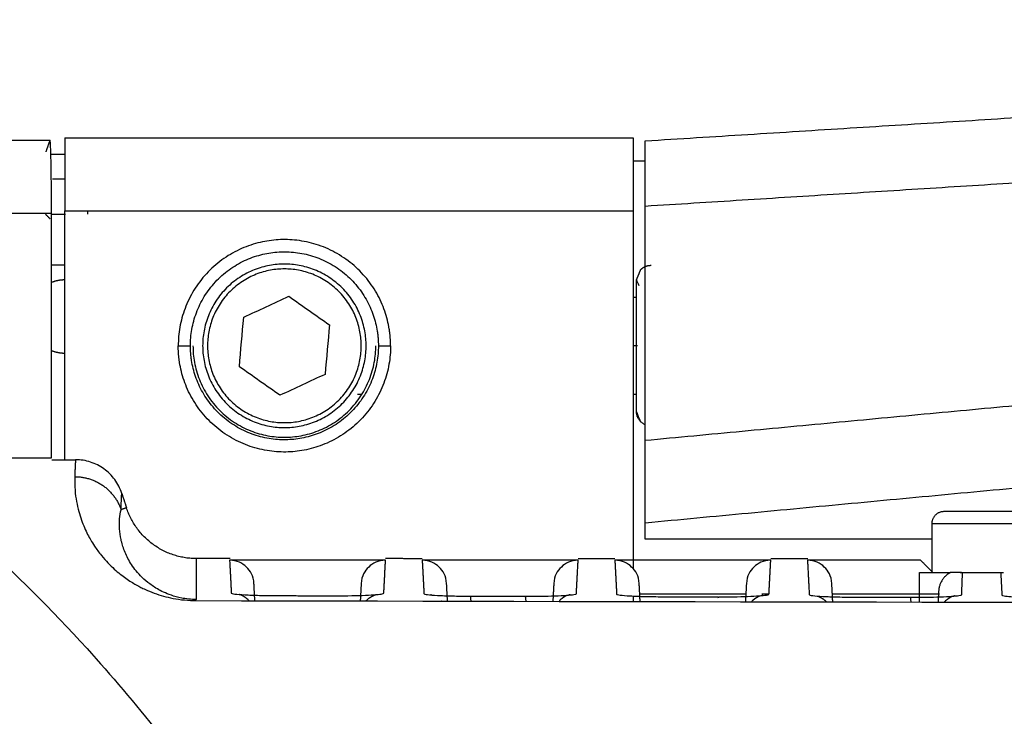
# Model space of a CAD drawing. Header units: millimetres. Extents: x 4946 to 6276, y -4769 to -3439.
# Tile 163 of 195: x 5809 to 5850, y -3577 to -3549. Entities that reach past the tile are written whole.
import ezdxf

# ---------------------------------------------------------------- set-up
doc = ezdxf.new("R2010")
doc.units = ezdxf.units.MM
doc.layers.add('ROXX_NEOmini_FIXTURE', color=7, linetype='Continuous', true_color=0x000000)
doc.dimstyles.get("Standard").update_dxf_attribs({"dimscale": 10, "dimtxt": 2.5, "dimasz": 3, "dimexe": 1, "dimexo": 0.5, "dimgap": 0.8, "dimtad": 1, "dimtoh": 1, "dimdec": 1, "dimzin": 1, "dimdsep": 46, "dimtxsty": 'Standard', "dimblk": 'OPEN90', "dimcen": 2.5, "dimadec": 1, "dimazin": 1, "dimtfac": 1, "dimtdec": 4, "dimtix": 1, "dimtofl": 0, "dimtmove": 1, "dimatfit": 3, "dimldrblk": 'OPEN90', "dimfxl": 1, "dimtolj": 1, "dimtzin": 1, "dimarcsym": 0})

# ---------------------------------------------------------------- blocks, each defined once
blk = doc.blocks.new('*D12')
at = {"layer": 'Defpoints', "color": 0}
for p in [(6100.942, -3512.809), (5770.942, -3594.55), (6100.942, -3594.55)]:
    blk.add_point(p, dxfattribs=at)
at = {"layer": 'ROXX_NEOmini_FIXTURE', "color": 0, "lineweight": -2}
for p, q in [((5770.942, -3588.549), (5770.942, -3509.809)), ((6100.942, -3588.549), (6100.942, -3509.809)), ((5776.943, -3512.809), (6094.941, -3512.809))]:
    blk.add_line(p, q, dxfattribs=at)
at = {"layer": 'ROXX_NEOmini_FIXTURE', "color": 0}
for points in [[(5776.943, -3511.809), (5776.943, -3513.809), (5770.942, -3512.809)], [(6094.941, -3513.809), (6094.941, -3511.809), (6100.942, -3512.809)]]:
    blk.add_solid(points, dxfattribs=at)
at = {"layer": 'ROXX_NEOmini_FIXTURE', "color": 0, "insert": (5935.942, -3505.908), "char_height": 9.0015, "attachment_point": 5}
blk.add_mtext('\\A1;330.0', dxfattribs=at)

msp = doc.modelspace()

# ---------------------------------------------------------------- linework, layer by layer
at = {"layer": 'ROXX_NEOmini_FIXTURE', "color": 18, "true_color": 0x000000}
for points in [[(5835.139, -3553.575), (5851.956, -3552.519), (5868.774, -3551.462)], [(5835.139, -3553.575), (5851.956, -3552.519), (5868.774, -3551.462)], [(5802.638, -3553.548), (5806.681, -3553.548), (5810.723, -3553.548)], [(5802.638, -3553.548), (5806.681, -3553.548), (5810.723, -3553.548)], [(5810.719, -3553.553), (5810.637, -3553.787), (5810.554, -3554.021)], [(5810.719, -3553.553), (5810.637, -3553.787), (5810.554, -3554.021)], [(5811.338, -3553.448), (5822.988, -3553.448), (5834.638, -3553.448)], [(5811.338, -3553.448), (5822.988, -3553.448), (5834.638, -3553.448)], [(5811.343, -3554.14), (5811.052, -3554.14), (5810.76, -3554.14)], [(5811.343, -3554.14), (5811.052, -3554.14), (5810.76, -3554.14)], [(5834.638, -3554.393), (5834.889, -3554.393), (5835.139, -3554.393)], [(5834.638, -3554.393), (5834.889, -3554.393), (5835.139, -3554.393)]]:
    msp.add_open_spline(points, degree=2, dxfattribs=at)
at = {"layer": 'ROXX_NEOmini_FIXTURE', "color": 18, "lineweight": -3, "true_color": 0x000000}
for points, knots in [([(5810.786, -3556.548), (5810.786, -3556.209), (5810.783, -3555.571), (5810.774, -3554.692), (5810.759, -3554.017), (5810.741, -3553.628), (5810.729, -3553.547), (5810.723, -3553.548)], [0, 0, 0, 0, 0.989402, 1.978805, 2.968207, 3.957609, 4.772121, 4.772121, 4.772121, 4.772121]), ([(5835.138, -3556.261), (5835.138, -3555.684), (5835.138, -3554.912), (5835.138, -3554.121), (5835.138, -3553.685), (5835.138, -3553.574), (5835.138, -3553.575)], [-5.596934, -5.596934, -5.596934, -5.596934, -4.197701, -2.798467, -1.399234, -0.31475, -0.31475, -0.31475, -0.31475]), ([(5803.338, -3566.577), (5803.837, -3566.902), (5805.329, -3567.93), (5808.308, -3570.317), (5811.742, -3573.743), (5814.25, -3576.674), (5815.229, -3577.943), (5815.256, -3577.977)], [0, 0, 0, 0, 7.154659, 21.463979, 42.927959, 57.23728, 57.635413, 57.635413, 57.635413, 57.635413]), ([(5811.739, -3567.344), (5811.735, -3567.537), (5811.742, -3567.905), (5811.808, -3568.373), (5811.901, -3568.776), (5812.012, -3569.127), (5812.137, -3569.44), (5812.268, -3569.716), (5812.399, -3569.95), (5812.518, -3570.155), (5812.842, -3570.601), (5813.102, -3570.886), (5813.364, -3571.14), (5813.608, -3571.344), (5813.838, -3571.515), (5814.057, -3571.659), (5814.259, -3571.779), (5814.47, -3571.89), (5814.597, -3571.954), (5815.004, -3572.126), (5815.383, -3572.245), (5815.753, -3572.334), (5816.241, -3572.409), (5816.562, -3572.422), (5816.721, -3572.423)], [0, 0, 0, 0, 1.3332, 2.666428, 3.999657, 5.332885, 6.666114, 7.999342, 9.332571, 10.665799, 11.999028, 13.332256, 14.665485, 15.998713, 17.331942, 18.66517, 19.998399, 21.331627, 22.664856, 23.998084, 25.331313, 26.664541, 27.99777, 29.330998, 29.330998, 29.330998, 29.330998]), ([(5816.738, -3572.381), (5816.506, -3572.38), (5816.089, -3572.327), (5815.552, -3572.169), (5815.102, -3571.947), (5814.718, -3571.676), (5814.331, -3571.318), (5814.004, -3570.881), (5813.761, -3570.383), (5813.624, -3569.914), (5813.547, -3569.329), (5813.584, -3568.937), (5813.637, -3568.697)], [-28.439215, -28.439215, -28.439215, -28.439215, -27.550489, -26.661764, -24.884313, -23.106862, -21.329411, -17.774509, -14.219607, -10.664705, -7.109804, 0, 0, 0, 0]), ([(5819.09, -3571.723), (5819.073, -3571.407), (5818.819, -3571.007), (5818.408, -3570.772), (5818.091, -3570.772)], [0, 0, 0, 0, 0.791333, 1.582667, 1.582667, 1.582667, 1.582667]), ([(5826.99, -3571.723), (5826.973, -3571.407), (5826.719, -3571.007), (5826.308, -3570.772), (5825.991, -3570.772)], [0, 0, 0, 0, 0.791334, 1.582667, 1.582667, 1.582667, 1.582667]), ([(5834.89, -3571.723), (5834.873, -3571.407), (5834.619, -3571.007), (5834.208, -3570.772), (5833.891, -3570.772)], [0, 0, 0, 0, 0.791334, 1.582667, 1.582667, 1.582667, 1.582667]), ([(5842.79, -3571.723), (5842.773, -3571.407), (5842.519, -3571.007), (5842.108, -3570.772), (5841.791, -3570.772)], [0, 0, 0, 0, 0.791334, 1.582667, 1.582667, 1.582667, 1.582667]), ([(5832.057, -3572.188), (5832.057, -3572.186), (5831.865, -3572.21), (5831.651, -3572.398), (5831.638, -3572.409), (5831.625, -3572.421), (5831.613, -3572.433)], [3.06216, 3.06216, 3.06216, 3.06216, 3.9015669, 3.9015669, 3.9015669, 3.9553486, 3.9553486, 3.9553486, 3.9553486]), ([(5838.146, -3572.271), (5838.357, -3572.271), (5838.771, -3572.268), (5839.357, -3572.254), (5839.831, -3572.23), (5840.139, -3572.2), (5840.212, -3572.178), (5840.213, -3572.166)], [0.03528, 0.03528, 0.03528, 0.03528, 0.655362, 1.310723, 1.966085, 2.621446, 3.276808, 3.276808, 3.276808, 3.276808]), ([(5839.956, -3572.209), (5839.956, -3572.207), (5839.764, -3572.231), (5839.55, -3572.419), (5839.536, -3572.431), (5839.523, -3572.443), (5839.51, -3572.456)], [3.0544263, 3.0544263, 3.0544263, 3.0544263, 3.893419, 3.893419, 3.893419, 3.950704, 3.950704, 3.950704, 3.950704]), ([(5847.855, -3572.229), (5847.855, -3572.227), (5847.663, -3572.251), (5847.449, -3572.438), (5847.434, -3572.451), (5847.42, -3572.465), (5847.406, -3572.478)], [3.0466946, 3.0466946, 3.0466946, 3.0466946, 3.8852731, 3.8852731, 3.8852731, 3.9468148, 3.9468148, 3.9468148, 3.9468148])]:
    msp.add_open_spline(points, degree=3, knots=knots, dxfattribs=at)
at = {"layer": 'ROXX_NEOmini_FIXTURE', "color": 18, "true_color": 0x000000}
msp.add_rational_spline([(5811.338, -3553.448), (5811.338, -3553.448), (5811.338, -3556.448)], [1, 0.707106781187, 1], degree=2, dxfattribs=at)
msp.add_rational_spline([(5811.338, -3553.448), (5811.338, -3553.448), (5811.338, -3556.448)], [1, 0.707106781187, 1], degree=2, dxfattribs=at)
msp.add_rational_spline([(5834.638, -3553.448), (5834.638, -3553.448), (5834.638, -3554.327), (5834.638, -3555.205), (5834.638, -3556.448)], [1, 0.923879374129, 1, 0.923879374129, 1], degree=2, knots=[0.178019, 0.178019, 0.178019, 2.534216, 2.534216, 4.890413, 4.890413, 4.890413], dxfattribs=at)
msp.add_rational_spline([(5834.638, -3553.448), (5834.638, -3553.448), (5834.638, -3554.327), (5834.638, -3555.205), (5834.638, -3556.448)], [1, 0.923879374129, 1, 0.923879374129, 1], degree=2, knots=[0.178019, 0.178019, 0.178019, 2.534216, 2.534216, 4.890413, 4.890413, 4.890413], dxfattribs=at)
at = {"layer": 'ROXX_NEOmini_FIXTURE', "color": 18, "lineweight": -3, "true_color": 0x000000}
for points, degree in [([(5866.954, -3554.262), (5851.046, -3555.261), (5835.138, -3556.261)], 2), ([(5810.824, -3555.134), (5811.088, -3555.134), (5811.353, -3555.134)], 2), ([(5811.338, -3566.648), (5811.338, -3561.548), (5811.338, -3556.448)], 2), ([(5811.338, -3556.448), (5822.988, -3556.448), (5834.638, -3556.448)], 2), ([(5812.283, -3556.582), (5812.283, -3556.515), (5812.283, -3556.448)], 2), ([(5834.638, -3556.448), (5834.638, -3563.769), (5834.638, -3571.09)], 2), ([(5835.138, -3565.864), (5835.138, -3561.062), (5835.138, -3556.261)], 2), ([(5810.786, -3556.548), (5806.712, -3556.548), (5802.638, -3556.548)], 2), ([(5810.542, -3556.585), (5810.638, -3556.681), (5810.733, -3556.776)], 2), ([(5810.786, -3566.577), (5810.786, -3561.563), (5810.786, -3556.548)], 2), ([(5810.807, -3556.582), (5811.082, -3556.582), (5811.356, -3556.582)], 2), ([(5811.353, -3558.667), (5811.078, -3558.667), (5810.804, -3558.667)], 2), ([(5834.778, -3559.277), (5834.802, -3559.333), (5834.837, -3559.419), (5834.872, -3559.503)], 3), ([(5818.671, -3560.806), (5819.287, -3560.52), (5819.903, -3560.234), (5820.52, -3559.948)], 3), ([(5820.52, -3559.948), (5821.075, -3560.338), (5821.631, -3560.729), (5822.187, -3561.119)], 3), ([(5834.685, -3559.977), (5834.732, -3559.977), (5834.778, -3559.977)], 2), ([(5818.49, -3562.835), (5818.551, -3562.159), (5818.611, -3561.482), (5818.671, -3560.806)], 3), ([(5822.187, -3561.119), (5822.126, -3561.796), (5822.066, -3562.472), (5822.006, -3563.149)], 3), ([(5834.821, -3561.977), (5834.741, -3561.977), (5834.66, -3561.977)], 2), ([(5820.157, -3564.007), (5819.602, -3563.616), (5819.046, -3563.226), (5818.49, -3562.835)], 3), ([(5866.954, -3562.869), (5851.046, -3564.366), (5835.138, -3565.864)], 2), ([(5822.006, -3563.149), (5821.39, -3563.435), (5820.773, -3563.721), (5820.157, -3564.007)], 3), ([(5823.511, -3563.977), (5823.425, -3563.977), (5823.338, -3563.977)], 2), ([(5834.796, -3563.977), (5834.74, -3563.977), (5834.684, -3563.977)], 2), ([(5834.954, -3565.102), (5834.91, -3564.996), (5834.822, -3564.783), (5834.778, -3564.677)], 3), ([(5835.138, -3569.231), (5835.138, -3569.17), (5835.138, -3568.897), (5835.138, -3568.22), (5835.138, -3567.274), (5835.138, -3566.44), (5835.138, -3565.864)], 3), ([(5835.138, -3569.231), (5852.05, -3567.639), (5868.962, -3566.047)], 2), ([(5803.338, -3566.577), (5807.062, -3566.577), (5810.786, -3566.577)], 2), ([(5810.733, -3566.577), (5810.733, -3566.577), (5810.733, -3566.577)], 2), ([(5810.796, -3566.648), (5811.122, -3566.648), (5811.447, -3566.648), (5811.772, -3566.648)], 3), ([(5813.668, -3568.029), (5813.6, -3567.82), (5813.406, -3567.448), (5812.955, -3566.997), (5812.393, -3566.714), (5811.987, -3566.648), (5811.772, -3566.648)], 3), ([(5813.668, -3568.029), (5813.766, -3568.326), (5813.864, -3568.623)], 2), ([(5813.864, -3568.623), (5813.75, -3568.66), (5813.637, -3568.697)], 2), ([(5835.138, -3569.899), (5835.138, -3569.565), (5835.138, -3569.231)], 2), ([(5846.888, -3569.277), (5846.888, -3570.277), (5846.888, -3571.277)], 2), ([(5846.908, -3569.899), (5841.023, -3569.899), (5835.138, -3569.899)], 2), ([(5818.111, -3570.704), (5817.425, -3570.704), (5816.738, -3570.704)], 2), ([(5816.738, -3572.381), (5816.738, -3571.542), (5816.738, -3570.704)], 2), ([(5818.091, -3570.772), (5818.126, -3571.444), (5818.161, -3572.116)], 2), ([(5824.486, -3570.772), (5821.288, -3570.772), (5818.091, -3570.772)], 2), ([(5824.486, -3570.772), (5824.169, -3570.772), (5823.758, -3571.007), (5823.504, -3571.407), (5823.487, -3571.723)], 3), ([(5824.415, -3572.122), (5824.451, -3571.447), (5824.486, -3570.772)], 2), ([(5825.991, -3570.706), (5825.238, -3570.705), (5824.486, -3570.705)], 2), ([(5832.386, -3570.772), (5829.188, -3570.772), (5825.991, -3570.772)], 2), ([(5825.991, -3570.772), (5826.027, -3571.455), (5826.063, -3572.139)], 2), ([(5832.386, -3570.772), (5832.069, -3570.772), (5831.658, -3571.007), (5831.404, -3571.407), (5831.387, -3571.723)], 3), ([(5832.314, -3572.145), (5832.35, -3571.458), (5832.386, -3570.772)], 2), ([(5833.891, -3570.707), (5833.138, -3570.707), (5832.386, -3570.707)], 2), ([(5840.286, -3570.772), (5837.088, -3570.772), (5833.891, -3570.772)], 2), ([(5833.891, -3570.772), (5833.927, -3571.466), (5833.964, -3572.16)], 2), ([(5840.286, -3570.772), (5839.969, -3570.772), (5839.558, -3571.007), (5839.304, -3571.407), (5839.287, -3571.723)], 3), ([(5840.213, -3572.166), (5840.249, -3571.469), (5840.286, -3570.772)], 2), ([(5841.802, -3570.709), (5841.044, -3570.709), (5840.286, -3570.709)], 2), ([(5846.433, -3570.772), (5844.112, -3570.772), (5841.791, -3570.772)], 2), ([(5841.791, -3570.772), (5841.828, -3571.476), (5841.865, -3572.18)], 2), ([(5846.433, -3570.772), (5846.686, -3571.025), (5846.938, -3571.277)], 2), ([(5846.388, -3572.483), (5846.388, -3571.88), (5846.388, -3571.277)], 2), ([(5847.655, -3571.277), (5847.607, -3571.302), (5847.521, -3571.358), (5847.415, -3571.455), (5847.329, -3571.562), (5847.261, -3571.677), (5847.212, -3571.798), (5847.181, -3571.925), (5847.172, -3572.006), (5847.17, -3572.045)], 3), ([(5848.06, -3571.277), (5848.078, -3571.277), (5848.096, -3571.277), (5848.151, -3571.277)], 3), ([(5848.117, -3572.185), (5848.134, -3571.731), (5848.151, -3571.277)], 2), ([(5848.151, -3571.277), (5848.935, -3571.277), (5849.718, -3571.277)], 2), ([(5849.718, -3571.277), (5849.742, -3571.738), (5849.766, -3572.198)], 2), ([(5849.718, -3571.277), (5849.791, -3571.277), (5849.811, -3571.277), (5849.832, -3571.277)], 3), ([(5819.127, -3572.428), (5819.108, -3572.076), (5819.09, -3571.723)], 2), ([(5823.487, -3571.723), (5823.469, -3572.065), (5823.451, -3572.406)], 2), ([(5827.028, -3572.446), (5827.009, -3572.085), (5826.99, -3571.723)], 2), ([(5831.387, -3571.723), (5831.368, -3572.081), (5831.349, -3572.439)], 2), ([(5834.929, -3572.462), (5834.909, -3572.093), (5834.89, -3571.723)], 2), ([(5839.287, -3571.723), (5839.267, -3572.097), (5839.248, -3572.47)], 2), ([(5842.828, -3572.458), (5842.809, -3572.091), (5842.79, -3571.723)], 2), ([(5818.161, -3572.116), (5818.162, -3572.129), (5818.264, -3572.155), (5818.676, -3572.189), (5819.299, -3572.212), (5819.784, -3572.219), (5820.051, -3572.22)], 3), ([(5820.051, -3572.22), (5821.174, -3572.223), (5822.296, -3572.227)], 2), ([(5822.296, -3572.227), (5822.522, -3572.227), (5822.95, -3572.225), (5823.552, -3572.21), (5824.029, -3572.187), (5824.341, -3572.156), (5824.414, -3572.134), (5824.415, -3572.122)], 3), ([(5826.063, -3572.139), (5826.063, -3572.153), (5826.166, -3572.179), (5826.579, -3572.212), (5827.206, -3572.236), (5827.693, -3572.242), (5827.961, -3572.243)], 3), ([(5826.37, -3572.194), (5826.348, -3572.188), (5826.333, -3572.185), (5826.325, -3572.183)], 3), ([(5827.995, -3572.448), (5827.985, -3572.302), (5827.972, -3572.232), (5827.961, -3572.243)], 3), ([(5827.961, -3572.243), (5829.082, -3572.246), (5830.203, -3572.249)], 2), ([(5830.203, -3572.249), (5830.428, -3572.25), (5830.855, -3572.247), (5831.455, -3572.233), (5831.93, -3572.209), (5832.24, -3572.179), (5832.313, -3572.157), (5832.314, -3572.145)], 3), ([(5830.203, -3572.249), (5830.214, -3572.238), (5830.227, -3572.308), (5830.237, -3572.452)], 3), ([(5833.964, -3572.16), (5833.964, -3572.174), (5834.068, -3572.2), (5834.483, -3572.234), (5835.112, -3572.257), (5835.601, -3572.264), (5835.87, -3572.265)], 3), ([(5834.638, -3572.228), (5834.638, -3572.331), (5834.638, -3572.435)], 2), ([(5839.27, -3572.161), (5837.091, -3572.161), (5834.913, -3572.161)], 2), ([(5835.87, -3572.265), (5836.99, -3572.268), (5838.11, -3572.27)], 2), ([(5838.116, -3572.274), (5838.119, -3572.28), (5838.123, -3572.295), (5838.126, -3572.317)], 3), ([(5840.198, -3572.161), (5840.059, -3572.161), (5839.919, -3572.161)], 2), ([(5841.865, -3572.18), (5841.866, -3572.194), (5841.969, -3572.22), (5842.387, -3572.254), (5843.019, -3572.277), (5843.509, -3572.284), (5843.779, -3572.285)], 3), ([(5847.204, -3572.161), (5845.023, -3572.161), (5842.842, -3572.161)], 2), ([(5843.779, -3572.285), (5844.897, -3572.287), (5846.016, -3572.29)], 2), ([(5846.016, -3572.29), (5846.24, -3572.29), (5846.665, -3572.288), (5847.26, -3572.273), (5847.732, -3572.25), (5848.036, -3572.219), (5848.116, -3572.197), (5848.117, -3572.185)], 3), ([(5846.044, -3572.469), (5846.036, -3572.34), (5846.025, -3572.279), (5846.016, -3572.29)], 3), ([(5847.17, -3572.045), (5847.159, -3572.265), (5847.147, -3572.485)], 2), ([(5849.766, -3572.198), (5849.766, -3572.209), (5849.833, -3572.231), (5850.109, -3572.259), (5850.532, -3572.282), (5851.074, -3572.298), (5851.474, -3572.302), (5851.687, -3572.303)], 3), ([(5816.721, -3572.423), (5896.076, -3572.608), (5975.602, -3572.608), (6054.957, -3572.423)], 3), ([(5826.795, -3572.459), (5826.792, -3572.455), (5826.788, -3572.452), (5826.785, -3572.448)], 3)]:
    msp.add_open_spline(points, degree=degree, dxfattribs=at)
for points, weights, degree, knots in [([(5824.639, -3561.294), (5824.008, -3557.319), (5819.996, -3557.636), (5815.984, -3557.953), (5815.984, -3561.977)], [1, 0.734404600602, 1, 0.734404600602, 1], 2, [-12.994984, -12.994984, -12.994984, -6.497492, -6.497492, 0, 0, 0]), ([(5816.484, -3561.977), (5816.484, -3558.415), (5820.035, -3558.134), (5823.587, -3557.854), (5824.146, -3561.372)], [1, 0.73440460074, 1, 0.73440460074, 1], 2, [-11.503297, -11.503297, -11.503297, -5.751648, -5.751648, 0, 0, 0]), ([(5820.338, -3558.625), (5823.691, -3558.625), (5823.691, -3561.977), (5823.691, -3565.329), (5820.338, -3565.329), (5816.986, -3565.329), (5816.986, -3561.977), (5816.986, -3558.625), (5820.338, -3558.625)], [1, 0.707106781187, 1, 0.707106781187, 1, 0.707106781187, 1, 0.707106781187, 1], 2, [-0.000009, -0.000009, -0.000009, 4.951222, 4.951222, 9.902452, 9.902452, 14.853683, 14.853683, 19.804913, 19.804913, 19.804913]), ([(5820.338, -3558.825), (5823.491, -3558.825), (5823.491, -3561.977), (5823.491, -3565.129), (5820.338, -3565.129), (5817.186, -3565.129), (5817.186, -3561.977), (5817.186, -3558.825), (5820.338, -3558.825)], [1, 0.707106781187, 1, 0.707106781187, 1, 0.707106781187, 1, 0.707106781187, 1], 2, [-0.000009, -0.000009, -0.000009, 4.951222, 4.951222, 9.902452, 9.902452, 14.853683, 14.853683, 19.804913, 19.804913, 19.804913]), ([(5834.778, -3559.277), (5834.822, -3559.171), (5834.91, -3558.959), (5834.954, -3558.853), (5835.071, -3558.736), (5835.222, -3558.677), (5835.378, -3558.677)], [1, 1, 1, 1, 1, 1.05719095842, 1.17157287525], 3, [0, 0, 0, 0, 0.4592201, 0.4592201, 0.4592201, 0.9426665, 0.9426665, 0.9426665, 0.9426665]), ([(5811.34, -3559.277), (5811.339, -3559.277), (5811.338, -3559.277), (5811.055, -3559.277), (5810.791, -3559.381)], [0.999706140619, 0.999852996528, 1, 0.927401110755, 0.890792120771], 2, [-2.3573771, -2.3573771, -2.3573771, -2.3561945, -2.3561945, -1.772169, -1.772169, -1.772169]), ([(5834.778, -3564.667), (5834.778, -3564.57), (5834.778, -3563.713), (5834.778, -3562.856), (5834.778, -3561.742), (5834.778, -3560.628), (5834.778, -3559.909), (5834.778, -3559.277), (5834.778, -3559.277)], [1, 0.853553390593, 0.853553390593, 0.853553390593, 1, 0.853553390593, 0.853553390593, 0.853553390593, 0.966627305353], 2, [0, 0, 0, 2.236753, 2.236753, 4.473506, 4.473506, 6.71026, 6.71026, 8.675699, 8.675699, 8.675699]), ([(5824.693, -3561.977), (5824.693, -3566.002), (5820.681, -3566.319), (5816.669, -3566.635), (5816.038, -3562.661)], [1, 0.734404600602, 1, 0.734404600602, 1], 2, [0, 0, 0, 6.497492, 6.497492, 12.994984, 12.994984, 12.994984]), ([(5824.193, -3561.977), (5824.193, -3565.54), (5820.642, -3565.82), (5817.09, -3566.101), (5816.531, -3562.582)], [1, 0.734404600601, 1, 0.734404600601, 1], 2, [-11.503297, -11.503297, -11.503297, -5.751648, -5.751648, 0, 0, 0]), ([(5816.588, -3561.977), (5816.588, -3565.727), (5820.338, -3565.727), (5824.088, -3565.727), (5824.088, -3561.977)], [1, 0.707106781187, 1, 0.707106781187, 1], 2, [0, 0, 0, 5.890486, 5.890486, 11.780972, 11.780972, 11.780972]), ([(5858.388, -3568.777), (5858.346, -3568.777), (5852.867, -3568.777), (5847.388, -3568.777), (5847.388, -3568.777)], [1, 0.708474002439, 1, 0.708474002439, 1], 2, [-17.23618, -17.23618, -17.23618, -8.61809, -8.61809, 0, 0, 0]), ([(5858.888, -3569.277), (5858.84, -3569.277), (5852.864, -3569.277), (5846.888, -3569.277), (5846.888, -3569.277)], [1, 0.708521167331, 1, 0.708521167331, 1], 2, [-18.801502, -18.801502, -18.801502, -9.400751, -9.400751, 0, 0, 0])]:
    msp.add_rational_spline(points, weights, degree=degree, knots=knots, dxfattribs=at)
for points, weights in [([(5824.146, -3561.372), (5824.193, -3561.673), (5824.193, -3561.977)], [1, 0.996898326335, 1]), ([(5824.693, -3561.977), (5824.693, -3561.634), (5824.639, -3561.294)], [1, 0.996898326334, 1]), ([(5810.786, -3562.172), (5811.052, -3562.277), (5811.338, -3562.277)], [0.890072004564, 0.926683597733, 1]), ([(5815.984, -3561.977), (5816.473, -3561.977), (5816.484, -3561.977)], [1, 0.714472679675, 1]), ([(5816.038, -3562.661), (5815.984, -3562.321), (5815.984, -3561.977)], [1, 0.996898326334, 1]), ([(5816.531, -3562.582), (5816.484, -3562.282), (5816.484, -3561.977)], [1, 0.996898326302, 1]), ([(5824.193, -3561.977), (5824.204, -3561.977), (5824.693, -3561.977)], [1, 0.714472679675, 1]), ([(5835.147, -3565.219), (5834.778, -3565.065), (5834.778, -3564.667)], [0.886850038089, 0.783723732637, 1]), ([(5811.772, -3566.648), (5811.751, -3566.983), (5811.739, -3567.344)], [1, 0.99998353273, 1]), ([(5811.739, -3567.344), (5813.181, -3567.344), (5813.637, -3568.697)], [1, 0.811152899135, 1]), ([(5813.637, -3568.697), (5813.649, -3568.351), (5813.668, -3568.029)], [1, 0.99998483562, 1]), ([(5816.738, -3570.704), (5814.548, -3570.704), (5813.864, -3568.623)], [1, 0.810042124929, 1]), ([(5847.388, -3568.777), (5846.888, -3568.777), (5846.888, -3569.277)], [1, 0.707106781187, 1]), ([(5846.388, -3571.277), (5846.388, -3571.277), (5847.655, -3571.277)], [1, 0.950046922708, 1]), ([(5848.103, -3571.277), (5847.855, -3571.277), (5847.655, -3571.277)], [0.857622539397, 0.861691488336, 0.869829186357]), ([(5818.888, -3572.428), (5818.723, -3572.254), (5818.497, -3572.173)], [0.863292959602, 0.857758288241, 0.901397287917]), ([(5823.685, -3572.438), (5823.86, -3572.252), (5824.102, -3572.172)], [0.863424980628, 0.856945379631, 0.90599598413]), ([(5842.2, -3572.238), (5842.415, -3572.314), (5842.576, -3572.476)], [0.901399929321, 0.859766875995, 0.862883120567])]:
    msp.add_rational_spline(points, weights, degree=2, dxfattribs=at)

# ---------------------------------------------------------------- dimensions: what is measured, and where the dimension line sits
at = {"layer": 'ROXX_NEOmini_FIXTURE', "color": 5, "true_color": 0x0000ff}
dim = msp.add_linear_dim(base=(6100.942, -3512.809), p1=(5770.942, -3594.55), p2=(6100.942, -3594.55), dimstyle='Standard', override={"dimscale": 3.0005, "dimtxt": 3, "dimasz": 2, "dimexe": 1, "dimexo": 2, "dimgap": 0.8, "dimtad": 1, "dimtih": 0, "dimtoh": 0, "dimdec": 1, "dimlfac": 1, "dimzin": 1, "dimtxsty": 'Standard', "dimsah": 0, "dimcen": 2.5, "dimadec": 1, "dimazin": 1, "dimtix": 0, "dimtmove": 0, "dimtzin": 1}, dxfattribs=at)
dim.commit()
dim.dimension.update_dxf_attribs({"geometry": '*D12', "text_midpoint": (5935.942, -3505.908)})

doc.saveas('drawing.dxf')
